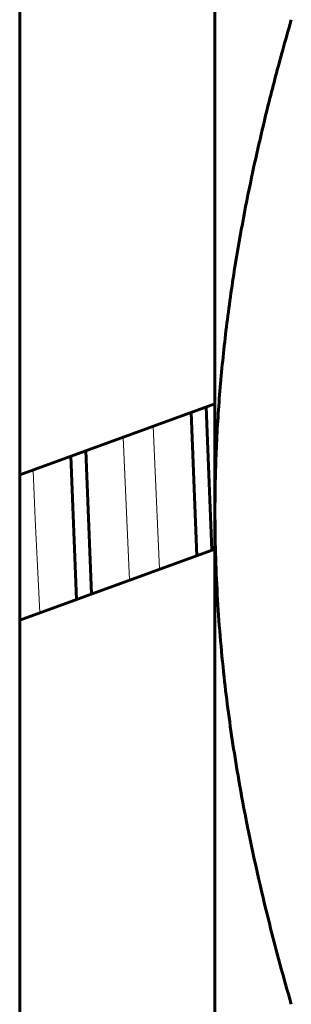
# Model space of a CAD drawing. Header units: millimetres. Extents: x 0 to 297, y 0 to 420.
# Tile 8 of 24: x 258.82 to 259.93, y 108.51 to 112.55. Entities that reach past the tile are written whole.
import ezdxf

# ---------------------------------------------------------------- set-up
doc = ezdxf.new("R2010")
doc.units = ezdxf.units.MM
doc.linetypes.add('K5LT_BASIC', pattern=[0])
doc.linetypes.add('K5LT_THIN', pattern=[0])
doc.layers.add('Системный слой', color=7, linetype='Continuous')

# ---------------------------------------------------------------- blocks, each defined once
blk = doc.blocks.new('U20')
at = {"layer": 'Системный слой', "color": 150, "linetype": 'K5LT_BASIC', "lineweight": 60, "true_color": 0x0080ff}
for p, q in [((259.5215, 110.9378), (259.545, 110.3505)), ((259.0287, 110.7585), (259.0522, 110.1711))]:
    blk.add_line(p, q, dxfattribs=at)
blk = doc.blocks.new('U21')
at = {"layer": 'Системный слой', "color": 150, "linetype": 'K5LT_BASIC', "lineweight": 60, "true_color": 0x0080ff}
for p, q in [((259.5831, 110.9603), (259.6066, 110.3729)), ((259.0903, 110.7809), (259.1138, 110.1935))]:
    blk.add_line(p, q, dxfattribs=at)
blk = doc.blocks.new('U24')
at = {"layer": 'Системный слой', "color": 150, "linetype": 'K5LT_BASIC', "lineweight": 60, "true_color": 0x0080ff}
for p, q in [((258.8191, 110.5298), (258.8191, 115.0298)), ((258.8191, 106.0298), (258.8191, 110.5298))]:
    blk.add_line(p, q, dxfattribs=at)
blk = doc.blocks.new('U30')
at = {"layer": 'Системный слой', "color": 7, "linetype": 'K5LT_THIN', "lineweight": 18}
for p, q in [((259.3924, 110.2949), (259.3653, 110.881)), ((258.8739, 110.697), (258.8737, 110.702)), ((258.8829, 110.5005), (258.8739, 110.697)), ((258.8918, 110.3093), (258.8829, 110.5005)), ((258.9008, 110.116), (258.8918, 110.3093))]:
    blk.add_line(p, q, dxfattribs=at)
blk = doc.blocks.new('U31')
at = {"layer": 'Системный слой', "color": 7, "linetype": 'K5LT_THIN', "lineweight": 18}
blk.add_line((259.2695, 110.2502), (259.2424, 110.8363), dxfattribs=at)

msp = doc.modelspace()

# ---------------------------------------------------------------- linework, layer by layer
at = {"layer": 'Системный слой', "color": 150, "linetype": 'K5LT_BASIC', "lineweight": 60, "true_color": 0x0080ff}
for p, q in [((259.6191, 113.5609), (259.6191, 110.5298)), ((258.8191, 110.6822), (259.6191, 110.9734)), ((259.6191, 110.5298), (259.6191, 107.4987)), ((258.8191, 110.0863), (259.6191, 110.3774))]:
    msp.add_line(p, q, dxfattribs=at)
for points, knots in [([(259.9317, 112.5505), (259.9193, 112.5077), (259.8879, 112.3963), (259.8313, 112.1809), (259.7617, 111.8809), (259.7034, 111.5666), (259.6627, 111.274), (259.6419, 111.0678), (259.6301, 110.9025), (259.6238, 110.7782), (259.6199, 110.6539), (259.6191, 110.5711), (259.6191, 110.5298)], [0, 0, 0, 0, 1.432862, 3.725441, 7.16431, 11.338281, 14.003711, 16.66914, 18.001855, 19.33457, 20.667285, 22, 22, 22, 22]), ([(259.6191, 110.5298), (259.6191, 110.4734), (259.6207, 110.3604), (259.6278, 110.1907), (259.6395, 110.0215), (259.6599, 109.8102), (259.6935, 109.5574), (259.7531, 109.2197), (259.832, 108.8698), (259.8998, 108.6194), (259.9317, 108.5091)], [0, 0, 0, 0, 1.818464, 3.636928, 5.455392, 7.273856, 10.465691, 13.657526, 18.304216, 22, 22, 22, 22])]:
    msp.add_open_spline(points, degree=3, knots=knots, dxfattribs=at)

# ---------------------------------------------------------------- block references
at = {"layer": 'Системный слой'}
for name in ['U24', 'U20', 'U21', 'U30', 'U31']:
    msp.add_blockref(name, (0, 0), dxfattribs=at)

doc.saveas('drawing.dxf')
